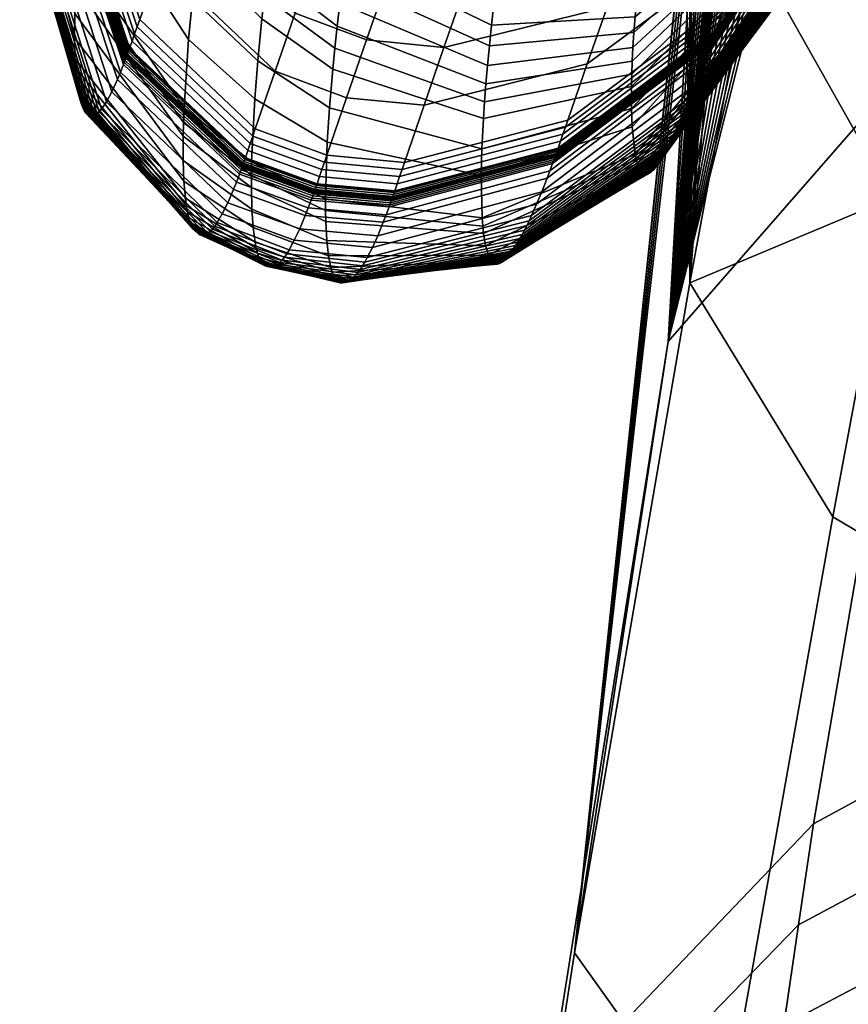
# Model space of a CAD drawing. Header units: millimetres. Extents: x -238 to 238, y -259 to 264.
# Tile 173 of 256: x -228 to -215, y 31 to 46. Entities that reach past the tile are written whole.
import ezdxf

# ---------------------------------------------------------------- set-up
doc = ezdxf.new("R2010")
doc.units = ezdxf.units.MM
doc.header["$MEASUREMENT"] = 0
doc.layers.add('OPERAK', color=7, linetype='Continuous', true_color=0x000000)
doc.layers.add('PODNOZ', color=7, linetype='Continuous', true_color=0x000000)

msp = doc.modelspace()

# ---------------------------------------------------------------- meshes
at = {"layer": 'OPERAK'}
mesh = msp.add_polyface(dxfattribs=at)
corners = [(-226.875, 49.116, 444.955), (-225.9, 46.19, 446.062), (-225.577, 47.098, 449.655), (-226.538, 50.017, 448.544), (-226.917, 49.004, 444.507), (-225.94, 46.077, 445.613), (-226.958, 48.892, 444.058), (-225.98, 45.965, 445.163), (-227, 48.78, 443.608), (-226.02, 45.851, 444.713), (-227.042, 48.667, 443.158), (-226.06, 45.738, 444.262), (-227.047, 48.653, 443.102), (-226.065, 45.723, 444.206), (-227.052, 48.639, 443.046), (-226.07, 45.709, 444.151), (-227.062, 48.612, 442.934), (-226.08, 45.681, 444.037), (-227.073, 48.582, 442.815), (-226.091, 45.651, 443.914), (-227.079, 48.567, 442.751), (-226.097, 45.634, 443.847), (-227.086, 48.55, 442.684), (-226.104, 45.616, 443.775), (-227.092, 48.533, 442.615), (-226.11, 45.598, 443.7), (-227.098, 48.517, 442.547), (-226.117, 45.581, 443.627), (-227.11, 48.486, 442.413), (-226.13, 45.547, 443.483), (-227.122, 48.456, 442.282), (-226.142, 45.515, 443.342), (-227.134, 48.427, 442.151), (-226.154, 45.483, 443.202), (-227.18, 48.315, 441.623), (-226.202, 45.361, 442.637), (-227.224, 48.212, 441.094), (-226.249, 45.248, 442.07), (-227.309, 48.037, 440.034), (-226.338, 45.053, 440.936), (-227.387, 47.902, 438.975), (-226.422, 44.897, 439.802), (-227.459, 47.806, 437.916), (-226.499, 44.781, 438.668), (-227.492, 47.774, 437.387), (-226.536, 44.738, 438.102), (-227.524, 47.751, 436.858), (-226.571, 44.704, 437.536), (-227.554, 47.739, 436.333), (-226.605, 44.682, 436.973), (-227.582, 47.737, 435.811), (-226.636, 44.67, 436.413), (-227.609, 47.746, 435.29), (-226.666, 44.668, 435.855), (-227.634, 47.764, 434.77), (-226.695, 44.675, 435.297), (-227.657, 47.792, 434.25), (-226.722, 44.691, 434.74), (-227.679, 47.831, 433.732), (-226.748, 44.719, 434.184), (-227.698, 47.88, 433.217), (-226.771, 44.758, 433.63), (-227.707, 47.909, 432.961), (-226.783, 44.78, 433.354), (-227.716, 47.94, 432.705), (-226.794, 44.806, 433.077), (-227.718, 47.948, 432.641), (-226.796, 44.812, 433.008), (-227.72, 47.956, 432.575), (-226.799, 44.818, 432.936), (-227.724, 47.972, 432.443), (-226.805, 44.831, 432.788), (-227.729, 47.99, 432.311), (-226.811, 44.843, 432.64), (-227.733, 48.008, 432.182), (-226.817, 44.857, 432.494), (-227.736, 48.027, 432.053), (-226.822, 44.873, 432.35), (-227.74, 48.046, 431.923), (-226.828, 44.888, 432.203), (-227.744, 48.066, 431.792), (-226.833, 44.905, 432.056), (-227.747, 48.087, 431.662), (-226.838, 44.922, 431.91), (-227.754, 48.131, 431.405), (-226.848, 44.958, 431.621), (-227.76, 48.178, 431.148), (-226.857, 44.998, 431.331), (-227.765, 48.228, 430.892), (-226.866, 45.041, 431.041), (-227.77, 48.281, 430.636), (-226.874, 45.088, 430.752), (-227.778, 48.395, 430.126), (-226.889, 45.19, 430.176), (-227.783, 48.521, 429.619), (-226.901, 45.306, 429.602), (-227.787, 48.66, 429.117), (-226.911, 45.435, 429.033), (-227.787, 48.811, 428.62), (-226.918, 45.578, 428.468), (-227.78, 49.148, 427.643), (-226.925, 45.904, 427.355), (-226.92, 46.284, 426.263), (-225.215, 43.974, 426.954), (-225.205, 43.648, 428.133), (-227.763, 49.534, 426.688), (-227.733, 49.97, 425.758), (-226.903, 46.72, 425.196), (-227.714, 50.208, 425.302), (-226.889, 46.96, 424.671), (-227.691, 50.458, 424.854), (-226.872, 47.214, 424.153), (-227.395, 51.319, 437.362), (-227.423, 51.302, 436.898), (-227.49, 52.074, 433.191)]
mesh.append_faces([[corners[k] for k in face] for face in [(0, 1, 2, 3), (4, 5, 1, 0), (6, 7, 5, 4), (8, 9, 7, 6), (10, 11, 9, 8), (12, 13, 11, 10), (14, 15, 13, 12), (16, 17, 15, 14), (18, 19, 17, 16), (20, 21, 19, 18), (22, 23, 21, 20), (24, 25, 23, 22), (26, 27, 25, 24), (28, 29, 27, 26), (30, 31, 29, 28), (32, 33, 31, 30), (34, 35, 33, 32), (36, 37, 35, 34), (38, 39, 37, 36), (40, 41, 39, 38), (42, 43, 41, 40), (44, 45, 43, 42), (46, 47, 45, 44), (48, 49, 47, 46), (50, 51, 49, 48), (52, 53, 51, 50), (54, 55, 53, 52), (56, 57, 55, 54), (58, 59, 57, 56), (60, 61, 59, 58), (62, 63, 61, 60), (64, 65, 63, 62), (66, 67, 65, 64), (68, 69, 67, 66), (70, 71, 69, 68), (72, 73, 71, 70), (74, 75, 73, 72), (76, 77, 75, 74), (78, 79, 77, 76), (80, 81, 79, 78), (82, 83, 81, 80), (84, 85, 83, 82), (86, 87, 85, 84), (88, 89, 87, 86), (90, 91, 89, 88), (92, 93, 91, 90), (94, 95, 93, 92), (96, 97, 95, 94), (98, 99, 97, 96), (100, 101, 99, 98), (102, 103, 104, 101), (105, 102, 101, 100), (106, 107, 102, 105), (108, 109, 107, 106), (110, 111, 109, 108), (112, 44, 42, 42), (112, 42, 40, 40), (113, 50, 48, 48), (114, 62, 60, 60), (114, 64, 62, 62), (113, 48, 46, 46), (114, 68, 66, 66), (114, 70, 68, 68), (114, 66, 64, 64)]])
mesh = msp.add_polyface(dxfattribs=at)
corners = [(-218.553, 46.386, 456.858), (-216.063, 48.199, 457.66), (-214.769, 51.747, 471.798), (-217.276, 50.007, 471.082), (-217.01, 45.575, 446.922), (-214.929, 48.629, 447.432), (-214.889, 48.735, 447.882), (-216.969, 45.685, 447.403), (-217.091, 45.363, 445.959), (-215.009, 48.421, 446.53), (-217.171, 45.161, 444.997), (-215.089, 48.216, 445.63), (-217.249, 44.969, 444.036), (-215.168, 48.015, 444.73), (-217.287, 44.877, 443.556), (-215.207, 47.916, 444.28), (-217.325, 44.787, 443.076), (-215.246, 47.817, 443.831), (-217.363, 44.701, 442.594), (-215.285, 47.72, 443.38), (-217.4, 44.617, 442.113), (-215.324, 47.623, 442.927), (-217.437, 44.536, 441.632), (-215.362, 47.527, 442.476), (-217.473, 44.457, 441.154), (-215.4, 47.433, 442.028), (-217.509, 44.38, 440.677), (-215.439, 47.339, 441.579), (-217.545, 44.306, 440.196), (-215.477, 47.245, 441.128), (-217.581, 44.234, 439.715), (-215.515, 47.152, 440.675), (-217.598, 44.199, 439.474), (-215.534, 47.106, 440.449), (-217.616, 44.164, 439.232), (-215.553, 47.06, 440.222), (-217.62, 44.155, 439.17), (-215.557, 47.048, 440.165), (-217.625, 44.144, 439.104), (-215.563, 47.036, 440.105), (-217.636, 44.123, 438.963), (-215.573, 47.01, 439.978), (-217.647, 44.1, 438.815), (-215.584, 46.984, 439.847), (-217.658, 44.079, 438.668), (-215.595, 46.958, 439.716), (-217.669, 44.059, 438.523), (-215.606, 46.934, 439.585), (-217.679, 44.039, 438.377), (-215.616, 46.91, 439.454), (-218.114, 46.23, 423.042), (-216.163, 47.918, 425.545), (-216.17, 47.743, 426.015), (-218.131, 45.984, 423.548), (-218.093, 46.488, 422.544), (-216.154, 48.103, 425.081), (-218.069, 46.758, 422.055), (-216.142, 48.299, 424.623), (-218.056, 46.898, 421.813), (-216.135, 48.402, 424.396), (-218.042, 47.042, 421.573), (-216.127, 48.507, 424.17), (-217.975, 47.651, 420.635), (-216.089, 48.958, 423.283), (-217.893, 48.319, 419.73), (-216.039, 49.456, 422.422), (-217.845, 48.673, 419.293), (-216.009, 49.724, 422.002), (-217.794, 49.04, 418.865), (-215.975, 50.004, 421.589), (-217.738, 49.42, 418.448), (-215.938, 50.296, 421.185)]
mesh.append_faces([[corners[k] for k in face] for face in [(0, 1, 2, 3), (4, 5, 6, 7), (8, 9, 5, 4), (10, 11, 9, 8), (12, 13, 11, 10), (14, 15, 13, 12), (16, 17, 15, 14), (18, 19, 17, 16), (20, 21, 19, 18), (22, 23, 21, 20), (24, 25, 23, 22), (26, 27, 25, 24), (28, 29, 27, 26), (30, 31, 29, 28), (32, 33, 31, 30), (34, 35, 33, 32), (36, 37, 35, 34), (38, 39, 37, 36), (40, 41, 39, 38), (42, 43, 41, 40), (44, 45, 43, 42), (46, 47, 45, 44), (48, 49, 47, 46), (50, 51, 52, 53), (54, 55, 51, 50), (56, 57, 55, 54), (58, 59, 57, 56), (60, 61, 59, 58), (62, 63, 61, 60), (64, 65, 63, 62), (66, 67, 65, 64), (68, 69, 67, 66), (70, 71, 69, 68)]])
mesh = msp.add_polyface(dxfattribs=at)
corners = [(-216.691, 46.456, 450.589), (-214.607, 49.478, 450.983), (-214.285, 50.326, 454.495), (-216.379, 47.325, 454.124), (-216.73, 46.348, 450.147), (-214.647, 49.372, 450.543), (-216.768, 46.24, 449.704), (-214.687, 49.266, 450.103), (-216.807, 46.132, 449.262), (-214.727, 49.161, 449.664), (-216.846, 46.023, 448.821), (-214.767, 49.055, 449.226), (-216.851, 46.01, 448.766), (-214.772, 49.042, 449.171), (-216.855, 45.996, 448.711), (-214.777, 49.029, 449.117), (-216.865, 45.969, 448.6), (-214.787, 49.002, 449.007), (-216.875, 45.942, 448.486), (-214.797, 48.976, 448.896), (-216.88, 45.927, 448.427), (-214.802, 48.963, 448.841), (-216.885, 45.913, 448.368), (-214.807, 48.949, 448.785), (-216.891, 45.898, 448.307), (-214.812, 48.936, 448.729), (-216.896, 45.883, 448.246), (-214.818, 48.922, 448.672), (-216.907, 45.854, 448.123), (-214.828, 48.895, 448.558), (-216.917, 45.825, 448.001), (-214.838, 48.868, 448.443), (-216.928, 45.797, 447.881), (-214.848, 48.841, 448.33), (-216.969, 45.685, 447.403), (-214.889, 48.735, 447.882), (-214.41, 50.57, 438.998), (-214.391, 50.612, 439.22), (-215.658, 46.819, 438.933), (-215.678, 46.777, 438.672), (-214.428, 50.53, 438.775), (-215.698, 46.737, 438.411), (-215.717, 46.7, 438.15), (-215.755, 46.632, 437.629), (-214.558, 50.06, 438.102), (-214.446, 50.493, 438.553), (-215.792, 46.574, 437.106), (-214.592, 49.997, 437.649), (-214.834, 49.789, 433.6), (-214.813, 49.781, 434.045), (-216.029, 46.444, 432.961), (-216.051, 46.47, 432.45), (-214.656, 49.896, 436.742), (-214.625, 49.943, 437.195), (-215.827, 46.524, 436.583), (-215.86, 46.485, 436.062), (-214.944, 49.087, 434.81), (-215.979, 46.42, 433.988), (-215.923, 46.433, 435.023), (-214.89, 49.123, 435.737), (-214.854, 49.806, 433.157), (-216.072, 46.506, 431.942), (-216.138, 46.749, 429.923), (-215.097, 49.272, 431.16), (-214.951, 50.236, 429.672), (-215.119, 49.404, 430.264), (-216.159, 46.933, 428.924), (-216.172, 47.159, 427.938)]
mesh.append_faces([[corners[k] for k in face] for face in [(0, 1, 2, 3), (4, 5, 1, 0), (6, 7, 5, 4), (8, 9, 7, 6), (10, 11, 9, 8), (12, 13, 11, 10), (14, 15, 13, 12), (16, 17, 15, 14), (18, 19, 17, 16), (20, 21, 19, 18), (22, 23, 21, 20), (24, 25, 23, 22), (26, 27, 25, 24), (28, 29, 27, 26), (30, 31, 29, 28), (32, 33, 31, 30), (34, 35, 33, 32), (36, 37, 38, 39), (40, 36, 39, 41), (42, 43, 44, 45), (41, 42, 45, 40), (43, 46, 47, 44), (48, 49, 50, 51), (52, 53, 54, 55), (49, 56, 57, 50), (55, 58, 59, 52), (53, 47, 46, 54), (60, 48, 51, 61), (61, 62, 63, 60), (64, 65, 66, 67), (56, 59, 58, 57), (65, 63, 62, 66)]])
mesh = msp.add_polyface(dxfattribs=at)
corners = [(-221.12, 45.748, 455.755), (-218.553, 46.386, 456.858), (-217.276, 50.007, 471.082), (-219.838, 49.425, 470.053), (-222.335, 45.87, 455.139), (-221.044, 49.567, 469.465), (-218.864, 45.495, 453.301), (-216.379, 47.325, 454.124), (-216.063, 48.199, 457.66), (-221.431, 44.843, 452.18), (-219.171, 44.609, 449.744), (-216.691, 46.456, 450.589), (-218.171, 44.792, 426.714), (-216.159, 46.933, 428.924), (-216.138, 46.749, 429.923), (-218.161, 44.501, 427.808), (-218.17, 45.137, 425.636), (-216.172, 47.159, 427.938), (-218.165, 45.328, 425.105), (-216.175, 47.289, 427.451), (-218.157, 45.534, 424.58), (-216.176, 47.429, 426.969), (-218.146, 45.752, 424.061), (-216.174, 47.58, 426.49), (-220.432, 45.469, 421.782), (-220.458, 45.176, 422.309), (-222.756, 46.448, 419.974), (-222.798, 46.085, 420.483), (-218.131, 45.984, 423.548), (-216.17, 47.743, 426.015), (-220.403, 45.777, 421.264), (-222.71, 46.825, 419.479), (-220.37, 46.099, 420.756), (-218.114, 46.23, 423.042), (-222.66, 47.216, 418.997), (-220.332, 46.436, 420.259), (-218.093, 46.488, 422.544), (-222.605, 47.622, 418.528), (-220.291, 46.785, 419.773), (-218.069, 46.758, 422.055), (-222.545, 48.042, 418.073), (-220.269, 46.965, 419.534), (-218.056, 46.898, 421.813), (-222.513, 48.257, 417.851), (-220.246, 47.148, 419.298), (-218.042, 47.042, 421.573), (-222.481, 48.475, 417.632), (-220.141, 47.922, 418.381), (-217.975, 47.651, 420.635), (-222.335, 49.393, 416.79), (-220.016, 48.761, 417.509), (-217.893, 48.319, 419.73), (-222.166, 50.378, 416.006), (-219.946, 49.202, 417.092), (-217.845, 48.673, 419.293), (-219.872, 49.654, 416.689), (-217.794, 49.04, 418.865), (-219.793, 50.118, 416.301), (-217.738, 49.42, 418.448)]
mesh.append_faces([[corners[k] for k in face] for face in [(0, 1, 2, 3), (4, 0, 3, 5), (6, 7, 8, 1), (9, 6, 1, 0), (10, 11, 7, 6), (12, 13, 14, 15), (16, 17, 13, 12), (18, 19, 17, 16), (20, 21, 19, 18), (22, 23, 21, 20), (24, 22, 20, 25), (26, 24, 25, 27), (28, 29, 23, 22), (30, 28, 22, 24), (31, 30, 24, 26), (32, 33, 28, 30), (34, 32, 30, 31), (35, 36, 33, 32), (37, 35, 32, 34), (38, 39, 36, 35), (40, 38, 35, 37), (41, 42, 39, 38), (43, 41, 38, 40), (44, 45, 42, 41), (46, 44, 41, 43), (47, 48, 45, 44), (49, 47, 44, 46), (50, 51, 48, 47), (52, 50, 47, 49), (53, 54, 51, 50), (55, 56, 54, 53), (57, 58, 56, 55)]])
mesh = msp.add_polyface(dxfattribs=at)
corners = [(-223.455, 46.288, 454.503), (-222.335, 45.87, 455.139), (-221.044, 49.567, 469.465), (-222.148, 49.999, 468.852), (-222.649, 44.961, 451.556), (-221.431, 44.843, 452.18), (-221.12, 45.748, 455.755), (-223.772, 45.375, 450.915), (-225.577, 47.098, 449.655), (-225.25, 48.012, 453.249), (-225.9, 46.19, 446.062), (-224.085, 44.469, 447.327), (-225.94, 46.077, 445.613), (-224.124, 44.356, 446.878), (-225.98, 45.965, 445.163), (-224.163, 44.243, 446.43), (-226.02, 45.851, 444.713), (-224.202, 44.13, 445.98), (-226.903, 46.72, 425.196), (-225.215, 44.357, 425.796), (-225.215, 43.974, 426.954), (-226.92, 46.284, 426.263), (-226.889, 46.96, 424.671), (-225.21, 44.571, 425.226), (-226.872, 47.214, 424.153), (-225.201, 44.8, 424.661), (-226.766, 48.385, 422.154), (-225.131, 45.875, 422.464), (-225.072, 46.512, 421.411), (-224.044, 45.538, 421.91), (-224.092, 44.944, 423), (-226.689, 49.065, 421.208), (-223.979, 46.199, 420.854), (-222.867, 45.41, 421.533), (-222.919, 44.802, 422.618), (-224.995, 47.216, 420.396), (-226.592, 49.81, 420.303), (-223.94, 46.556, 420.341), (-222.835, 45.739, 421.003), (-224.949, 47.595, 419.904), (-226.536, 50.208, 419.868), (-223.895, 46.931, 419.837), (-222.798, 46.085, 420.483), (-224.897, 47.991, 419.422), (-223.846, 47.321, 419.347), (-222.756, 46.448, 419.974), (-224.841, 48.403, 418.955), (-223.792, 47.726, 418.871), (-222.71, 46.825, 419.479), (-224.78, 48.829, 418.504), (-223.734, 48.145, 418.41), (-222.66, 47.216, 418.997), (-224.715, 49.27, 418.069), (-223.67, 48.579, 417.964), (-222.605, 47.622, 418.528), (-224.643, 49.725, 417.649), (-223.602, 49.027, 417.531), (-222.545, 48.042, 418.073), (-223.566, 49.256, 417.321), (-222.513, 48.257, 417.851), (-223.529, 49.487, 417.115), (-222.481, 48.475, 417.632)]
mesh.append_faces([[corners[k] for k in face] for face in [(0, 1, 2, 3), (4, 5, 6, 1), (7, 4, 1, 0), (8, 7, 0, 9), (10, 11, 7, 8), (12, 13, 11, 10), (14, 15, 13, 12), (16, 17, 15, 14), (18, 19, 20, 21), (22, 23, 19, 18), (24, 25, 23, 22), (26, 27, 25, 24), (28, 29, 30, 27), (31, 28, 27, 26), (32, 33, 34, 29), (35, 32, 29, 28), (36, 35, 28, 31), (37, 38, 33, 32), (39, 37, 32, 35), (40, 39, 35, 36), (41, 42, 38, 37), (43, 41, 37, 39), (44, 45, 42, 41), (46, 44, 41, 43), (47, 48, 45, 44), (49, 47, 44, 46), (50, 51, 48, 47), (52, 50, 47, 49), (53, 54, 51, 50), (55, 53, 50, 52), (56, 57, 54, 53), (58, 59, 57, 56), (60, 61, 59, 58)]])
mesh = msp.add_polyface(dxfattribs=at)
corners = [(-219.209, 44.499, 449.299), (-216.73, 46.348, 450.147), (-216.691, 46.456, 450.589), (-219.171, 44.609, 449.744), (-219.247, 44.389, 448.854), (-216.768, 46.24, 449.704), (-219.286, 44.278, 448.409), (-216.807, 46.132, 449.262), (-219.324, 44.167, 447.964), (-216.846, 46.023, 448.821), (-219.328, 44.154, 447.909), (-216.851, 46.01, 448.766), (-219.333, 44.14, 447.853), (-216.855, 45.996, 448.711), (-219.343, 44.113, 447.741), (-216.865, 45.969, 448.6), (-219.353, 44.084, 447.623), (-216.875, 45.942, 448.486), (-219.358, 44.068, 447.561), (-216.88, 45.927, 448.427), (-219.364, 44.052, 447.496), (-216.885, 45.913, 448.368), (-219.37, 44.036, 447.429), (-216.891, 45.898, 448.307), (-219.375, 44.02, 447.363), (-216.896, 45.883, 448.246), (-219.387, 43.988, 447.231), (-216.907, 45.854, 448.123), (-219.398, 43.958, 447.101), (-216.917, 45.825, 448.001), (-219.409, 43.928, 446.972), (-216.928, 45.797, 447.881), (-219.452, 43.809, 446.456), (-216.969, 45.685, 447.403), (-219.495, 43.695, 445.939), (-217.01, 45.575, 446.922), (-217.69, 44.02, 438.23), (-215.627, 46.886, 439.324), (-215.616, 46.91, 439.454), (-217.679, 44.039, 438.377), (-217.7, 44.002, 438.085), (-215.637, 46.863, 439.194), (-217.721, 43.967, 437.794), (-215.658, 46.819, 438.933), (-217.741, 43.935, 437.502), (-215.678, 46.777, 438.672), (-217.761, 43.906, 437.21), (-215.698, 46.737, 438.411), (-217.78, 43.879, 436.919), (-215.717, 46.7, 438.15), (-217.817, 43.834, 436.337), (-215.755, 46.632, 437.629), (-217.853, 43.799, 435.754), (-215.792, 46.574, 437.106), (-217.887, 43.776, 435.171), (-215.827, 46.524, 436.583), (-217.92, 43.764, 434.591), (-215.86, 46.485, 436.062), (-217.98, 43.773, 433.436), (-215.923, 46.433, 435.023), (-218.032, 43.826, 432.29), (-215.979, 46.42, 433.988), (-218.077, 43.924, 431.154), (-216.029, 46.444, 432.961), (-218.096, 43.991, 430.59), (-216.051, 46.47, 432.45), (-218.114, 44.068, 430.03), (-216.072, 46.506, 431.942), (-218.161, 44.501, 427.808), (-216.138, 46.749, 429.923)]
mesh.append_faces([[corners[k] for k in face] for face in [(0, 1, 2, 3), (4, 5, 1, 0), (6, 7, 5, 4), (8, 9, 7, 6), (10, 11, 9, 8), (12, 13, 11, 10), (14, 15, 13, 12), (16, 17, 15, 14), (18, 19, 17, 16), (20, 21, 19, 18), (22, 23, 21, 20), (24, 25, 23, 22), (26, 27, 25, 24), (28, 29, 27, 26), (30, 31, 29, 28), (32, 33, 31, 30), (34, 35, 33, 32), (36, 37, 38, 39), (40, 41, 37, 36), (42, 43, 41, 40), (44, 45, 43, 42), (46, 47, 45, 44), (48, 49, 47, 46), (50, 51, 49, 48), (52, 53, 51, 50), (54, 55, 53, 52), (56, 57, 55, 54), (58, 59, 57, 56), (60, 61, 59, 58), (62, 63, 61, 60), (64, 65, 63, 62), (66, 67, 65, 64), (68, 69, 67, 66)]])
mesh = msp.add_polyface(dxfattribs=at)
corners = [(-221.739, 43.944, 448.605), (-219.171, 44.609, 449.744), (-218.864, 45.495, 453.301), (-221.431, 44.843, 452.18), (-221.777, 43.832, 448.158), (-219.209, 44.499, 449.299), (-221.815, 43.721, 447.71), (-219.247, 44.389, 448.854), (-221.854, 43.609, 447.263), (-219.286, 44.278, 448.409), (-221.892, 43.496, 446.815), (-219.324, 44.167, 447.964), (-221.897, 43.482, 446.759), (-219.328, 44.154, 447.909), (-221.901, 43.468, 446.704), (-219.333, 44.14, 447.853), (-221.911, 43.44, 446.591), (-219.343, 44.113, 447.741), (-221.921, 43.41, 446.47), (-219.353, 44.084, 447.623), (-221.927, 43.394, 446.404), (-219.358, 44.068, 447.561), (-221.933, 43.377, 446.334), (-219.364, 44.052, 447.496), (-221.939, 43.359, 446.262), (-219.37, 44.036, 447.429), (-221.945, 43.341, 446.191), (-219.375, 44.02, 447.363), (-221.957, 43.308, 446.051), (-219.387, 43.988, 447.231), (-221.969, 43.277, 445.913), (-219.398, 43.958, 447.101), (-221.981, 43.245, 445.776), (-219.409, 43.928, 446.972), (-222.027, 43.122, 445.227), (-219.452, 43.809, 446.456), (-222.072, 43.004, 444.676), (-219.495, 43.695, 445.939), (-222.159, 42.791, 443.573), (-219.579, 43.481, 444.902), (-222.243, 42.605, 442.47), (-219.661, 43.285, 443.866), (-222.323, 42.447, 441.368), (-219.739, 43.108, 442.831), (-222.361, 42.378, 440.818), (-219.778, 43.027, 442.314), (-222.399, 42.316, 440.267), (-219.816, 42.95, 441.796), (-222.435, 42.261, 439.718), (-219.853, 42.878, 441.279), (-222.47, 42.214, 439.171), (-219.889, 42.812, 440.763), (-222.504, 42.174, 438.625), (-219.924, 42.75, 440.248), (-222.538, 42.14, 438.08), (-219.959, 42.692, 439.734), (-222.57, 42.112, 437.535), (-219.993, 42.639, 439.221), (-222.601, 42.092, 436.991), (-220.027, 42.59, 438.707), (-222.632, 42.08, 436.445), (-220.06, 42.547, 438.191), (-222.646, 42.076, 436.173), (-220.076, 42.526, 437.933), (-222.661, 42.073, 435.9), (-220.092, 42.507, 437.675), (-222.665, 42.072, 435.83), (-220.096, 42.502, 437.608), (-222.669, 42.07, 435.756), (-220.101, 42.495, 437.537), (-222.678, 42.065, 435.6), (-220.111, 42.481, 437.386), (-222.687, 42.06, 435.439), (-220.122, 42.466, 437.228), (-222.696, 42.057, 435.279), (-220.132, 42.453, 437.072), (-222.705, 42.055, 435.122), (-220.141, 42.441, 436.917), (-222.713, 42.053, 434.963), (-220.151, 42.43, 436.761), (-222.722, 42.052, 434.803), (-220.161, 42.418, 436.605), (-222.731, 42.051, 434.645), (-220.171, 42.408, 436.45), (-222.747, 42.053, 434.329), (-220.19, 42.39, 436.141), (-222.763, 42.058, 434.013), (-220.209, 42.375, 435.831), (-222.779, 42.067, 433.697), (-220.227, 42.363, 435.52), (-222.794, 42.078, 433.381), (-220.245, 42.354, 435.211), (-222.822, 42.111, 432.751), (-220.279, 42.345, 434.592), (-222.849, 42.157, 432.122), (-220.311, 42.348, 433.974), (-222.873, 42.217, 431.495), (-220.341, 42.364, 433.356), (-222.895, 42.29, 430.872), (-220.369, 42.392, 432.742), (-222.932, 42.477, 429.637), (-220.42, 42.486, 431.522), (-220.462, 42.63, 430.315), (-218.032, 43.826, 432.29), (-217.98, 43.773, 433.436), (-222.96, 42.718, 428.419), (-220.495, 42.826, 429.122), (-218.077, 43.924, 431.154), (-222.976, 43.015, 427.219), (-220.508, 42.943, 428.531), (-218.096, 43.991, 430.59), (-220.518, 43.074, 427.944), (-218.114, 44.068, 430.03), (-220.532, 43.737, 425.629), (-218.161, 44.501, 427.808), (-220.521, 44.156, 424.498), (-218.171, 44.792, 426.714), (-220.497, 44.635, 423.389), (-218.17, 45.137, 425.636), (-222.867, 45.41, 421.533), (-222.919, 44.802, 422.618), (-220.479, 44.898, 422.846), (-218.165, 45.328, 425.105), (-222.835, 45.739, 421.003), (-220.458, 45.176, 422.309), (-218.157, 45.534, 424.58), (-222.798, 46.085, 420.483)]
mesh.append_faces([[corners[k] for k in face] for face in [(0, 1, 2, 3), (4, 5, 1, 0), (6, 7, 5, 4), (8, 9, 7, 6), (10, 11, 9, 8), (12, 13, 11, 10), (14, 15, 13, 12), (16, 17, 15, 14), (18, 19, 17, 16), (20, 21, 19, 18), (22, 23, 21, 20), (24, 25, 23, 22), (26, 27, 25, 24), (28, 29, 27, 26), (30, 31, 29, 28), (32, 33, 31, 30), (34, 35, 33, 32), (36, 37, 35, 34), (38, 39, 37, 36), (40, 41, 39, 38), (42, 43, 41, 40), (44, 45, 43, 42), (46, 47, 45, 44), (48, 49, 47, 46), (50, 51, 49, 48), (52, 53, 51, 50), (54, 55, 53, 52), (56, 57, 55, 54), (58, 59, 57, 56), (60, 61, 59, 58), (62, 63, 61, 60), (64, 65, 63, 62), (66, 67, 65, 64), (68, 69, 67, 66), (70, 71, 69, 68), (72, 73, 71, 70), (74, 75, 73, 72), (76, 77, 75, 74), (78, 79, 77, 76), (80, 81, 79, 78), (82, 83, 81, 80), (84, 85, 83, 82), (86, 87, 85, 84), (88, 89, 87, 86), (90, 91, 89, 88), (92, 93, 91, 90), (94, 95, 93, 92), (96, 97, 95, 94), (98, 99, 97, 96), (100, 101, 99, 98), (102, 103, 104, 101), (105, 102, 101, 100), (106, 107, 103, 102), (108, 106, 102, 105), (109, 110, 107, 106), (111, 112, 110, 109), (113, 114, 112, 111), (115, 116, 114, 113), (117, 118, 116, 115), (119, 117, 115, 120), (121, 122, 118, 117), (123, 121, 117, 119), (124, 125, 122, 121), (126, 124, 121, 123)]])
mesh = msp.add_polyface(dxfattribs=at)
corners = [(-222.959, 44.057, 447.974), (-221.739, 43.944, 448.605), (-221.431, 44.843, 452.18), (-222.649, 44.961, 451.556), (-224.085, 44.469, 447.327), (-223.772, 45.375, 450.915), (-224.124, 44.356, 446.878), (-222.998, 43.945, 447.526), (-224.163, 44.243, 446.43), (-223.036, 43.833, 447.077), (-226.06, 45.738, 444.262), (-224.24, 44.017, 445.531), (-224.202, 44.13, 445.98), (-226.02, 45.851, 444.713), (-226.065, 45.723, 444.206), (-224.245, 44.002, 445.475), (-226.07, 45.709, 444.151), (-224.25, 43.988, 445.419), (-226.08, 45.681, 444.037), (-224.26, 43.96, 445.305), (-226.091, 45.651, 443.914), (-224.27, 43.93, 445.182), (-226.097, 45.634, 443.847), (-224.276, 43.913, 445.114), (-226.104, 45.616, 443.775), (-224.283, 43.895, 445.042), (-226.11, 45.598, 443.7), (-224.289, 43.876, 444.967), (-226.117, 45.581, 443.627), (-224.296, 43.859, 444.893), (-226.13, 45.547, 443.483), (-224.308, 43.825, 444.748), (-226.142, 45.515, 443.342), (-224.321, 43.792, 444.606), (-226.154, 45.483, 443.202), (-224.333, 43.76, 444.464), (-226.202, 45.361, 442.637), (-224.38, 43.634, 443.896), (-226.249, 45.248, 442.07), (-224.427, 43.517, 443.325), (-226.338, 45.053, 440.936), (-224.517, 43.31, 442.182), (-226.422, 44.897, 439.802), (-224.602, 43.137, 441.04), (-226.874, 45.088, 430.752), (-225.11, 43.005, 431.78), (-225.098, 42.974, 432.089), (-226.866, 45.041, 431.041), (-226.889, 45.19, 430.176), (-225.132, 43.077, 431.164), (-226.901, 45.306, 429.602), (-225.151, 43.164, 430.55), (-226.911, 45.435, 429.033), (-225.168, 43.264, 429.939), (-226.918, 45.578, 428.468), (-225.183, 43.379, 429.332), (-226.925, 45.904, 427.355), (-225.205, 43.648, 428.133), (-225.21, 44.571, 425.226), (-224.145, 43.744, 425.842), (-224.145, 43.55, 426.426), (-225.215, 44.357, 425.796), (-225.201, 44.8, 424.661), (-224.141, 43.952, 425.262), (-224.092, 44.944, 423), (-222.954, 44.261, 423.734), (-222.982, 43.369, 426.039), (-225.131, 45.875, 422.464), (-222.919, 44.802, 422.618), (-220.521, 44.156, 424.498), (-220.532, 43.737, 425.629), (-224.044, 45.538, 421.91)]
mesh.append_faces([[corners[k] for k in face] for face in [(0, 1, 2, 3), (4, 0, 3, 5), (6, 7, 0, 4), (8, 9, 7, 6), (10, 11, 12, 13), (14, 15, 11, 10), (16, 17, 15, 14), (18, 19, 17, 16), (20, 21, 19, 18), (22, 23, 21, 20), (24, 25, 23, 22), (26, 27, 25, 24), (28, 29, 27, 26), (30, 31, 29, 28), (32, 33, 31, 30), (34, 35, 33, 32), (36, 37, 35, 34), (38, 39, 37, 36), (40, 41, 39, 38), (42, 43, 41, 40), (44, 45, 46, 47), (48, 49, 45, 44), (50, 51, 49, 48), (52, 53, 51, 50), (54, 55, 53, 52), (56, 57, 55, 54), (58, 59, 60, 61), (62, 63, 59, 58), (64, 65, 66, 63), (67, 64, 63, 62), (68, 69, 70, 65), (71, 68, 65, 64)]])
mesh = msp.add_polyface(dxfattribs=at)
corners = [(-219.579, 43.481, 444.902), (-217.091, 45.363, 445.959), (-217.01, 45.575, 446.922), (-219.495, 43.695, 445.939), (-219.661, 43.285, 443.866), (-217.171, 45.161, 444.997), (-219.739, 43.108, 442.831), (-217.249, 44.969, 444.036), (-219.778, 43.027, 442.314), (-217.287, 44.877, 443.556), (-219.816, 42.95, 441.796), (-217.325, 44.787, 443.076), (-219.853, 42.878, 441.279), (-217.363, 44.701, 442.594), (-219.889, 42.812, 440.763), (-217.4, 44.617, 442.113), (-219.924, 42.75, 440.248), (-217.437, 44.536, 441.632), (-219.959, 42.692, 439.734), (-217.473, 44.457, 441.154), (-219.993, 42.639, 439.221), (-217.509, 44.38, 440.677), (-220.027, 42.59, 438.707), (-217.545, 44.306, 440.196), (-220.06, 42.547, 438.191), (-217.581, 44.234, 439.715), (-220.076, 42.526, 437.933), (-217.598, 44.199, 439.474), (-220.092, 42.507, 437.675), (-217.616, 44.164, 439.232), (-220.096, 42.502, 437.608), (-217.62, 44.155, 439.17), (-220.101, 42.495, 437.537), (-217.625, 44.144, 439.104), (-220.111, 42.481, 437.386), (-217.636, 44.123, 438.963), (-220.122, 42.466, 437.228), (-217.647, 44.1, 438.815), (-220.132, 42.453, 437.072), (-217.658, 44.079, 438.668), (-220.141, 42.441, 436.917), (-217.669, 44.059, 438.523), (-220.151, 42.43, 436.761), (-217.679, 44.039, 438.377), (-220.161, 42.418, 436.605), (-217.69, 44.02, 438.23), (-220.171, 42.408, 436.45), (-217.7, 44.002, 438.085), (-220.19, 42.39, 436.141), (-217.721, 43.967, 437.794), (-220.209, 42.375, 435.831), (-217.741, 43.935, 437.502), (-220.227, 42.363, 435.52), (-217.761, 43.906, 437.21), (-220.245, 42.354, 435.211), (-217.78, 43.879, 436.919), (-220.279, 42.345, 434.592), (-217.817, 43.834, 436.337), (-220.311, 42.348, 433.974), (-217.853, 43.799, 435.754), (-220.341, 42.364, 433.356), (-217.887, 43.776, 435.171), (-220.369, 42.392, 432.742), (-217.92, 43.764, 434.591), (-220.42, 42.486, 431.522), (-217.98, 43.773, 433.436)]
mesh.append_faces([[corners[k] for k in face] for face in [(0, 1, 2, 3), (4, 5, 1, 0), (6, 7, 5, 4), (8, 9, 7, 6), (10, 11, 9, 8), (12, 13, 11, 10), (14, 15, 13, 12), (16, 17, 15, 14), (18, 19, 17, 16), (20, 21, 19, 18), (22, 23, 21, 20), (24, 25, 23, 22), (26, 27, 25, 24), (28, 29, 27, 26), (30, 31, 29, 28), (32, 33, 31, 30), (34, 35, 33, 32), (36, 37, 35, 34), (38, 39, 37, 36), (40, 41, 39, 38), (42, 43, 41, 40), (44, 45, 43, 42), (46, 47, 45, 44), (48, 49, 47, 46), (50, 51, 49, 48), (52, 53, 51, 50), (54, 55, 53, 52), (56, 57, 55, 54), (58, 59, 57, 56), (60, 61, 59, 58), (62, 63, 61, 60), (64, 65, 63, 62)]])
mesh = msp.add_polyface(dxfattribs=at)
corners = [(-224.296, 43.859, 444.893), (-223.167, 43.45, 445.548), (-223.161, 43.468, 445.621), (-224.289, 43.876, 444.967), (-224.308, 43.825, 444.748), (-223.18, 43.416, 445.405), (-224.321, 43.792, 444.606), (-223.192, 43.384, 445.264), (-224.333, 43.76, 444.464), (-223.203, 43.352, 445.124), (-224.38, 43.634, 443.896), (-223.251, 43.227, 444.563), (-224.427, 43.517, 443.325), (-223.297, 43.109, 444), (-224.517, 43.31, 442.182), (-223.385, 42.898, 442.872), (-224.602, 43.137, 441.04), (-223.47, 42.719, 441.745), (-224.682, 42.999, 439.899), (-223.55, 42.57, 440.619), (-226.499, 44.781, 438.668), (-226.422, 44.897, 439.802), (-224.72, 42.943, 439.329), (-223.588, 42.508, 440.056), (-226.536, 44.738, 438.102), (-224.757, 42.896, 438.759), (-223.626, 42.453, 439.494), (-226.571, 44.704, 437.536), (-224.792, 42.859, 438.191), (-223.662, 42.408, 438.933), (-226.605, 44.682, 436.973), (-224.826, 42.831, 437.626), (-223.696, 42.37, 438.374), (-226.636, 44.67, 436.413), (-224.858, 42.812, 437.063), (-223.73, 42.341, 437.818), (-226.666, 44.668, 435.855), (-224.89, 42.8, 436.5), (-223.762, 42.318, 437.262), (-226.695, 44.675, 435.297), (-224.92, 42.797, 435.937), (-223.793, 42.303, 436.706), (-226.722, 44.691, 434.74), (-224.949, 42.804, 435.376), (-223.823, 42.298, 436.15), (-226.748, 44.719, 434.184), (-224.976, 42.82, 434.815), (-223.852, 42.3, 435.595), (-226.771, 44.758, 433.63), (-224.989, 42.832, 434.534), (-223.866, 42.304, 435.317), (-226.783, 44.78, 433.354), (-225.002, 42.845, 434.254), (-223.88, 42.309, 435.039), (-226.794, 44.806, 433.077), (-225.005, 42.848, 434.183), (-223.883, 42.31, 434.969), (-226.796, 44.812, 433.008), (-225.009, 42.851, 434.108), (-223.887, 42.311, 434.894), (-226.799, 44.818, 432.936), (-225.016, 42.855, 433.953), (-223.896, 42.311, 434.737), (-226.805, 44.831, 432.788), (-225.024, 42.86, 433.795), (-223.904, 42.311, 434.577), (-226.811, 44.843, 432.64), (-225.031, 42.866, 433.639), (-223.912, 42.312, 434.419), (-226.817, 44.857, 432.494), (-225.038, 42.874, 433.485), (-223.92, 42.315, 434.262), (-226.822, 44.873, 432.35), (-225.045, 42.882, 433.329), (-223.928, 42.318, 434.103), (-226.828, 44.888, 432.203), (-225.053, 42.89, 433.172), (-223.936, 42.322, 433.944), (-226.833, 44.905, 432.056), (-225.059, 42.899, 433.017), (-223.944, 42.327, 433.787), (-226.838, 44.922, 431.91), (-225.073, 42.921, 432.708), (-223.959, 42.339, 433.473), (-226.848, 44.958, 431.621), (-225.086, 42.946, 432.398), (-223.973, 42.354, 433.159), (-226.857, 44.998, 431.331), (-225.098, 42.974, 432.089), (-223.987, 42.372, 432.844), (-226.866, 45.041, 431.041), (-225.11, 43.005, 431.78), (-224.001, 42.394, 432.53), (-225.132, 43.077, 431.164), (-224.026, 42.447, 431.904), (-225.151, 43.164, 430.55), (-224.049, 42.515, 431.279), (-225.168, 43.264, 429.939), (-224.07, 42.596, 430.657), (-225.183, 43.379, 429.332), (-224.088, 42.691, 430.039), (-225.205, 43.648, 428.133), (-224.118, 42.921, 428.816), (-225.215, 43.974, 426.954), (-224.137, 43.207, 427.611), (-225.215, 44.357, 425.796), (-224.145, 43.55, 426.426)]
mesh.append_faces([[corners[k] for k in face] for face in [(0, 1, 2, 3), (4, 5, 1, 0), (6, 7, 5, 4), (8, 9, 7, 6), (10, 11, 9, 8), (12, 13, 11, 10), (14, 15, 13, 12), (16, 17, 15, 14), (18, 19, 17, 16), (20, 18, 16, 21), (22, 23, 19, 18), (24, 22, 18, 20), (25, 26, 23, 22), (27, 25, 22, 24), (28, 29, 26, 25), (30, 28, 25, 27), (31, 32, 29, 28), (33, 31, 28, 30), (34, 35, 32, 31), (36, 34, 31, 33), (37, 38, 35, 34), (39, 37, 34, 36), (40, 41, 38, 37), (42, 40, 37, 39), (43, 44, 41, 40), (45, 43, 40, 42), (46, 47, 44, 43), (48, 46, 43, 45), (49, 50, 47, 46), (51, 49, 46, 48), (52, 53, 50, 49), (54, 52, 49, 51), (55, 56, 53, 52), (57, 55, 52, 54), (58, 59, 56, 55), (60, 58, 55, 57), (61, 62, 59, 58), (63, 61, 58, 60), (64, 65, 62, 61), (66, 64, 61, 63), (67, 68, 65, 64), (69, 67, 64, 66), (70, 71, 68, 67), (72, 70, 67, 69), (73, 74, 71, 70), (75, 73, 70, 72), (76, 77, 74, 73), (78, 76, 73, 75), (79, 80, 77, 76), (81, 79, 76, 78), (82, 83, 80, 79), (84, 82, 79, 81), (85, 86, 83, 82), (87, 85, 82, 84), (88, 89, 86, 85), (90, 88, 85, 87), (91, 92, 89, 88), (93, 94, 92, 91), (95, 96, 94, 93), (97, 98, 96, 95), (99, 100, 98, 97), (101, 102, 100, 99), (103, 104, 102, 101), (105, 106, 104, 103)]])
mesh = msp.add_polyface(dxfattribs=at)
corners = [(-224.202, 44.13, 445.98), (-223.074, 43.72, 446.629), (-223.036, 43.833, 447.077), (-224.163, 44.243, 446.43), (-224.24, 44.017, 445.531), (-223.113, 43.607, 446.18), (-224.245, 44.002, 445.475), (-223.118, 43.593, 446.124), (-224.25, 43.988, 445.419), (-223.122, 43.579, 446.069), (-224.26, 43.96, 445.305), (-223.132, 43.551, 445.955), (-224.27, 43.93, 445.182), (-223.143, 43.52, 445.833), (-224.276, 43.913, 445.114), (-223.148, 43.504, 445.766), (-224.283, 43.895, 445.042), (-223.155, 43.486, 445.694), (-224.289, 43.876, 444.967), (-223.161, 43.468, 445.621), (-223.88, 42.309, 435.039), (-222.661, 42.073, 435.9), (-222.646, 42.076, 436.173), (-223.866, 42.304, 435.317), (-223.883, 42.31, 434.969), (-222.665, 42.072, 435.83), (-223.887, 42.311, 434.894), (-222.669, 42.07, 435.756), (-223.896, 42.311, 434.737), (-222.678, 42.065, 435.6), (-223.904, 42.311, 434.577), (-222.687, 42.06, 435.439), (-223.912, 42.312, 434.419), (-222.696, 42.057, 435.279), (-223.92, 42.315, 434.262), (-222.705, 42.055, 435.122), (-223.928, 42.318, 434.103), (-222.713, 42.053, 434.963), (-223.936, 42.322, 433.944), (-222.722, 42.052, 434.803), (-223.944, 42.327, 433.787), (-222.731, 42.051, 434.645), (-223.959, 42.339, 433.473), (-222.747, 42.053, 434.329), (-223.973, 42.354, 433.159), (-222.763, 42.058, 434.013), (-223.987, 42.372, 432.844), (-222.779, 42.067, 433.697), (-224.001, 42.394, 432.53), (-222.794, 42.078, 433.381), (-224.026, 42.447, 431.904), (-222.822, 42.111, 432.751), (-224.049, 42.515, 431.279), (-222.849, 42.157, 432.122), (-224.07, 42.596, 430.657), (-222.873, 42.217, 431.495), (-224.088, 42.691, 430.039), (-222.895, 42.29, 430.872), (-224.118, 42.921, 428.816), (-222.932, 42.477, 429.637), (-224.137, 43.207, 427.611), (-222.96, 42.718, 428.419), (-224.145, 43.55, 426.426), (-222.976, 43.015, 427.219), (-224.145, 43.744, 425.842), (-222.981, 43.185, 426.626), (-224.141, 43.952, 425.262), (-222.982, 43.369, 426.039)]
mesh.append_faces([[corners[k] for k in face] for face in [(0, 1, 2, 3), (4, 5, 1, 0), (6, 7, 5, 4), (8, 9, 7, 6), (10, 11, 9, 8), (12, 13, 11, 10), (14, 15, 13, 12), (16, 17, 15, 14), (18, 19, 17, 16), (20, 21, 22, 23), (24, 25, 21, 20), (26, 27, 25, 24), (28, 29, 27, 26), (30, 31, 29, 28), (32, 33, 31, 30), (34, 35, 33, 32), (36, 37, 35, 34), (38, 39, 37, 36), (40, 41, 39, 38), (42, 43, 41, 40), (44, 45, 43, 42), (46, 47, 45, 44), (48, 49, 47, 46), (50, 51, 49, 48), (52, 53, 51, 50), (54, 55, 53, 52), (56, 57, 55, 54), (58, 59, 57, 56), (60, 61, 59, 58), (62, 63, 61, 60), (64, 65, 63, 62), (66, 67, 65, 64)]])
mesh = msp.add_polyface(dxfattribs=at)
corners = [(-222.998, 43.945, 447.526), (-221.777, 43.832, 448.158), (-221.739, 43.944, 448.605), (-222.959, 44.057, 447.974), (-223.036, 43.833, 447.077), (-221.815, 43.721, 447.71), (-223.074, 43.72, 446.629), (-221.854, 43.609, 447.263), (-223.113, 43.607, 446.18), (-221.892, 43.496, 446.815), (-223.118, 43.593, 446.124), (-221.897, 43.482, 446.759), (-223.122, 43.579, 446.069), (-221.901, 43.468, 446.704), (-223.132, 43.551, 445.955), (-221.911, 43.44, 446.591), (-223.143, 43.52, 445.833), (-221.921, 43.41, 446.47), (-223.148, 43.504, 445.766), (-221.927, 43.394, 446.404), (-223.155, 43.486, 445.694), (-221.933, 43.377, 446.334), (-223.161, 43.468, 445.621), (-221.939, 43.359, 446.262), (-223.167, 43.45, 445.548), (-221.945, 43.341, 446.191), (-223.18, 43.416, 445.405), (-221.957, 43.308, 446.051), (-223.192, 43.384, 445.264), (-221.969, 43.277, 445.913), (-223.203, 43.352, 445.124), (-221.981, 43.245, 445.776), (-223.251, 43.227, 444.563), (-222.027, 43.122, 445.227), (-223.297, 43.109, 444), (-222.072, 43.004, 444.676), (-223.385, 42.898, 442.872), (-222.159, 42.791, 443.573), (-223.47, 42.719, 441.745), (-222.243, 42.605, 442.47), (-223.55, 42.57, 440.619), (-222.323, 42.447, 441.368), (-223.588, 42.508, 440.056), (-222.361, 42.378, 440.818), (-223.626, 42.453, 439.494), (-222.399, 42.316, 440.267), (-223.662, 42.408, 438.933), (-222.435, 42.261, 439.718), (-223.696, 42.37, 438.374), (-222.47, 42.214, 439.171), (-223.73, 42.341, 437.818), (-222.504, 42.174, 438.625), (-223.762, 42.318, 437.262), (-222.538, 42.14, 438.08), (-223.793, 42.303, 436.706), (-222.57, 42.112, 437.535), (-223.823, 42.298, 436.15), (-222.601, 42.092, 436.991), (-223.852, 42.3, 435.595), (-222.632, 42.08, 436.445), (-223.866, 42.304, 435.317), (-222.646, 42.076, 436.173), (-222.981, 43.185, 426.626), (-220.508, 42.943, 428.531), (-220.495, 42.826, 429.122), (-222.976, 43.015, 427.219), (-222.982, 43.369, 426.039), (-220.518, 43.074, 427.944), (-222.954, 44.261, 423.734), (-220.532, 43.737, 425.629)]
mesh.append_faces([[corners[k] for k in face] for face in [(0, 1, 2, 3), (4, 5, 1, 0), (6, 7, 5, 4), (8, 9, 7, 6), (10, 11, 9, 8), (12, 13, 11, 10), (14, 15, 13, 12), (16, 17, 15, 14), (18, 19, 17, 16), (20, 21, 19, 18), (22, 23, 21, 20), (24, 25, 23, 22), (26, 27, 25, 24), (28, 29, 27, 26), (30, 31, 29, 28), (32, 33, 31, 30), (34, 35, 33, 32), (36, 37, 35, 34), (38, 39, 37, 36), (40, 41, 39, 38), (42, 43, 41, 40), (44, 45, 43, 42), (46, 47, 45, 44), (48, 49, 47, 46), (50, 51, 49, 48), (52, 53, 51, 50), (54, 55, 53, 52), (56, 57, 55, 54), (58, 59, 57, 56), (60, 61, 59, 58), (62, 63, 64, 65), (66, 67, 63, 62), (68, 69, 67, 66)]])
at = {"layer": 'PODNOZ'}
mesh = msp.add_polyface(dxfattribs=at)
corners = [(-209.034, 46.703, 426.33), (-210.074, 41.816, 426.467), (-203.872, 65.989, 425.791), (-211.074, 36.92, 426.604), (-197.095, 84.734, 425.267), (-210.438, 58.834, 460.772), (-202.502, 63.818, 468.295), (-205.716, 50.668, 468.239), (-213.133, 46.235, 460.654), (-206.284, 66.767, 426.674), (-208.13, 68.413, 428.58), (-213.084, 48.42, 428.864), (-211.275, 47.198, 427.092), (-205.147, 66.261, 426.095), (-210.206, 46.853, 426.575), (-214.758, 51.993, 454.554), (-214.221, 53.455, 455.241), (-217.594, 41.128, 451.781), (-215.998, 49.517, 451.964), (-215.824, 49.815, 452.42), (-215.637, 50.15, 452.872), (-216.161, 49.25, 451.502), (-216.454, 48.796, 450.56), (-216.313, 49.011, 451.033), (-215.437, 50.527, 453.316), (-215.224, 50.952, 453.747), (-214.998, 51.436, 454.16), (-213.704, 55.412, 455.537), (-208.891, 65.084, 460.918), (-212.482, 60.916, 455.582), (-210.442, 68.059, 456.455), (-207.205, 71.39, 461.053), (-213.663, 55.613, 455.532), (-210.339, 68.377, 456.509), (-212.353, 61.429, 455.616), (-207.675, 75.737, 458.045), (-204.655, 82.651, 459.836), (-217.254, 42.051, 434.805), (-216.92, 49.189, 440.022), (-217.151, 48.573, 441.413), (-216.278, 47.31, 434.819), (-216.609, 49.984, 438.766), (-216.613, 49.974, 438.779), (-216.826, 49.429, 439.595), (-216.23, 50.98, 437.64), (-216.362, 50.626, 437.998), (-215.949, 51.766, 436.982), (-216.092, 51.359, 437.301), (-215.246, 52.608, 434.827), (-215.485, 53.187, 436.165), (-215.645, 52.676, 436.41), (-215.799, 52.204, 436.683), (-215.319, 53.746, 435.953), (-215.399, 53.473, 436.049), (-215.147, 54.367, 435.779), (-215.234, 54.048, 435.861), (-214.066, 43.389, 428.932), (-214.497, 57.219, 435.629), (-213.397, 60.99, 434.813), (-214.73, 56.123, 435.606), (-214.776, 55.908, 435.603), (-209.034, 46.703, 426.33), (-203.872, 65.989, 425.791), (-212.603, 64.905, 435.383), (-210.317, 72.362, 434.562), (-209.959, 73.411, 434.412), (-207.634, 79.646, 433.396), (-204.547, 86.792, 432.067)]
mesh.append_faces([[corners[k] for k in face] for face in [(0, 1, 2, 2), (3, 4, 1, 1), (5, 6, 7, 8), (9, 10, 11, 12), (13, 9, 12, 14), (15, 16, 8, 8), (8, 16, 5, 5), (17, 18, 19, 19), (17, 19, 20, 20), (18, 17, 21, 21), (17, 22, 23, 23), (24, 17, 20, 20), (17, 24, 25, 25), (8, 17, 26, 26), (26, 17, 25, 25), (26, 15, 8, 8), (5, 16, 27, 27), (28, 5, 29, 29), (30, 31, 28, 28), (32, 5, 27, 27), (33, 31, 30, 30), (32, 29, 5, 5), (28, 29, 34, 34), (28, 34, 30, 30), (31, 33, 35, 35), (35, 36, 31, 31), (37, 38, 39, 39), (40, 41, 42, 42), (37, 42, 43, 43), (40, 44, 45, 45), (40, 46, 47, 47), (40, 47, 44, 44), (40, 45, 41, 41), (48, 49, 50, 50), (48, 50, 51, 51), (48, 52, 53, 53), (48, 54, 55, 55), (48, 55, 52, 52), (48, 53, 49, 49), (40, 51, 46, 46), (56, 11, 48, 40), (57, 48, 58, 58), (48, 59, 60, 60), (57, 59, 48, 48), (61, 62, 13, 14), (58, 48, 11, 11), (51, 40, 48, 48), (54, 48, 60, 60), (38, 37, 43, 43), (63, 58, 10, 10), (57, 58, 63, 63), (64, 63, 10, 10), (64, 10, 65, 65), (66, 65, 10, 10), (10, 67, 66, 66), (10, 58, 11, 11)]])
mesh = msp.add_polyface(dxfattribs=at)
corners = [(-216.228, 27.301, 460.817), (-209.322, 30.796, 468.465), (-210.324, 24.283, 468.531), (-217.104, 21.13, 460.86), (-215.776, 30.384, 460.8), (-208.805, 34.049, 468.437), (-219.911, 26.191, 451.922), (-220.318, 23.29, 451.937), (-215.546, 31.958, 460.779), (-208.541, 35.704, 468.411), (-219.705, 27.672, 451.901), (-220.9, 19.663, 435.059), (-221.091, 18.354, 435.084), (-215.31, 33.548, 460.752), (-208.268, 37.374, 468.38), (-219.493, 29.169, 451.876), (-220.706, 20.981, 435.031), (-213.133, 46.235, 460.654), (-205.716, 50.668, 468.239), (-217.594, 41.128, 451.781), (-219.067, 31.519, 434.865), (-216.79, 28.334, 429.168), (-218.448, 18.286, 429.389), (-215.054, 27.435, 427.524), (-216.758, 17.533, 427.773), (-214.056, 27.194, 427.067), (-215.792, 17.335, 427.329), (-215.007, 38.374, 428.997), (-217.254, 42.051, 434.805), (-213.23, 37.322, 427.299), (-212.197, 37.033, 426.817), (-214.066, 43.389, 428.932), (-212.272, 42.258, 427.196), (-211.221, 41.944, 426.696), (-211.275, 47.198, 427.092), (-213.084, 48.42, 428.864), (-210.206, 46.853, 426.575), (-216.313, 49.011, 451.033), (-216.161, 49.25, 451.502), (-216.52, 48.697, 450.322), (-216.454, 48.796, 450.56), (-216.584, 48.604, 450.084), (-216.617, 48.556, 449.959), (-216.6, 48.581, 450.023), (-216.652, 48.506, 449.821), (-216.722, 48.406, 449.534), (-216.755, 48.361, 449.391), (-216.687, 48.455, 449.678), (-216.787, 48.317, 449.248), (-216.818, 48.275, 449.105), (-216.848, 48.236, 448.962), (-216.906, 48.163, 448.676), (-217.009, 48.039, 448.103), (-217.055, 47.989, 447.818), (-216.959, 48.097, 448.39), (-217.136, 47.908, 447.248), (-217.203, 47.855, 446.681), (-217.255, 47.827, 446.117), (-217.329, 47.886, 444.469), (-217.293, 47.824, 445.56), (-212.978, 27.107, 426.878), (-211.074, 36.92, 426.604), (-217.329, 47.942, 443.997), (-217.255, 48.265, 442.39), (-217.315, 48.035, 443.41), (-217.151, 48.573, 441.413), (-217.208, 48.41, 441.896), (-216.278, 47.31, 434.819), (-216.613, 49.974, 438.779), (-210.074, 41.816, 426.467), (-209.034, 46.703, 426.33)]
mesh.append_faces([[corners[k] for k in face] for face in [(0, 1, 2, 3), (4, 5, 1, 0), (6, 4, 0, 7), (8, 9, 5, 4), (10, 8, 4, 6), (11, 10, 6, 12), (13, 14, 9, 8), (15, 13, 8, 10), (16, 15, 10, 11), (17, 18, 14, 13), (19, 17, 13, 15), (20, 19, 15, 16), (21, 20, 16, 22), (23, 21, 22, 24), (25, 23, 24, 26), (27, 28, 20, 21), (29, 27, 21, 23), (30, 29, 23, 25), (31, 28, 27, 27), (32, 31, 27, 29), (33, 32, 29, 30), (34, 35, 31, 32), (36, 34, 32, 33), (37, 38, 19, 19), (39, 40, 19, 19), (19, 41, 39, 39), (19, 42, 43, 43), (19, 43, 41, 41), (19, 44, 42, 42), (45, 19, 46, 46), (47, 19, 45, 45), (48, 19, 49, 49), (50, 19, 51, 51), (49, 19, 50, 50), (46, 19, 48, 48), (52, 19, 53, 53), (54, 19, 52, 52), (55, 19, 56, 56), (20, 57, 56, 56), (19, 20, 56, 56), (53, 19, 55, 55), (51, 19, 54, 54), (20, 58, 59, 59), (60, 61, 30, 25), (58, 20, 62, 62), (20, 59, 57, 57), (19, 47, 44, 44), (28, 63, 64, 64), (28, 65, 66, 66), (28, 66, 63, 63), (20, 28, 64, 64), (31, 67, 28, 28), (67, 68, 28, 28), (61, 69, 33, 30), (69, 70, 36, 33), (20, 64, 62, 62)]])
mesh = msp.add_polyface(dxfattribs=at)
corners = [(-212.646, -84.312, 471.125), (-213.733, -73.371, 470.819), (-204.694, -71.771, 476.296), (-203.619, -82.377, 476.593), (-211.273, -95.23, 471.43), (-202.265, -92.958, 476.889), (-207.671, -116.925, 472.036), (-198.723, -113.977, 477.476), (-205.447, -127.692, 472.337), (-196.538, -124.407, 477.768), (-205.149, -129.034, 472.375), (-196.246, -125.706, 477.804), (-204.832, -130.432, 472.414), (-195.94, -127.041, 477.841), (-218.689, -86.171, 463.369), (-219.798, -74.956, 463.056), (-217.287, -97.365, 463.682), (-213.609, -119.607, 464.303), (-211.337, -130.647, 464.612), (-222.113, -87.846, 454.466), (-223.249, -76.42, 454.146), (-220.678, -99.25, 454.784), (-216.916, -121.908, 455.418), (-214.592, -133.152, 455.732), (-222.561, -90.205, 437.774), (-223.752, -78.558, 437.448), (-221.063, -101.821, 438.098), (-217.149, -124.896, 438.743), (-214.737, -136.344, 439.063), (-220.314, -90.671, 432.264), (-221.524, -79.021, 431.939), (-218.795, -102.284, 432.589), (-214.833, -125.351, 433.234), (-218.732, -90.677, 430.717), (-219.949, -79.054, 430.392), (-217.207, -102.261, 431.041), (-213.232, -125.269, 431.684), (-217.846, -90.618, 430.308), (-219.065, -79.016, 429.984), (-216.319, -102.179, 430.631), (-212.342, -125.143, 431.273), (-189.896, -90.659, 478.919), (-191.244, -80.478, 478.635), (-184.227, -120.909, 479.765), (-186.385, -110.881, 479.484), (-183.939, -122.156, 479.799), (-183.645, -123.403, 479.834), (-183.01, -125.886, 479.904), (-195.22, -129.911, 477.921), (-216.905, -90.514, 430.165), (-218.125, -78.938, 429.842), (-215.378, -102.049, 430.488), (-211.4, -124.959, 431.128), (-212.978, 27.107, 426.878), (-214.754, 17.269, 427.153), (-143.316, -208.405, 433.46), (-215.177, 14.805, 427.222), (-215.593, 12.341, 427.291), (-148.599, -206.645, 433.411), (-214.966, 16.037, 427.187), (-219.929, -44.067, 428.867), (-219.648, -55.706, 429.192), (-132.645, -211.575, 433.549), (-211.074, 36.92, 426.604), (-216.905, -90.514, 430.165), (-163.838, -199.695, 433.217), (-218.125, -78.938, 429.842), (-168.606, -196.715, 433.134), (-215.378, -102.049, 430.488), (-211.4, -124.959, 431.128), (-181.773, -186.071, 432.836), (-140.052, -179.193, 481.394), (-144.404, -176.846, 481.328), (-192.32, -70.26, 478.349), (-137.821, -180.251, 481.423), (-191.244, -80.478, 478.635), (-148.612, -174.216, 481.254), (-189.896, -90.659, 478.919), (-160.234, -164.821, 480.992), (-186.385, -110.881, 479.484), (-172.855, -149.163, 480.554), (-184.227, -120.909, 479.765), (-193.665, -49.754, 477.776), (-177.725, -140.251, 480.305), (-183.939, -122.156, 479.799), (-181.524, -130.784, 480.041), (-183.01, -125.886, 479.904), (-183.645, -123.403, 479.834), (-193.913, -39.481, 477.489), (-135.558, -181.229, 481.45)]
mesh.append_faces([[corners[k] for k in face] for face in [(0, 1, 2, 3), (4, 0, 3, 5), (6, 4, 5, 7), (8, 6, 7, 9), (10, 8, 9, 11), (12, 10, 11, 13), (14, 15, 1, 0), (16, 14, 0, 4), (17, 16, 4, 6), (18, 17, 6, 8), (19, 20, 15, 14), (21, 19, 14, 16), (22, 21, 16, 17), (23, 22, 17, 18), (24, 25, 20, 19), (26, 24, 19, 21), (27, 26, 21, 22), (28, 27, 22, 23), (29, 30, 25, 24), (31, 29, 24, 26), (32, 31, 26, 27), (33, 34, 30, 29), (35, 33, 29, 31), (36, 35, 31, 32), (37, 38, 34, 33), (39, 37, 33, 35), (40, 39, 35, 36), (41, 5, 3, 42), (43, 9, 7, 44), (45, 11, 9, 43), (44, 7, 5, 41), (46, 13, 11, 45), (47, 48, 13, 46), (37, 49, 50, 38), (39, 51, 49, 37), (40, 52, 51, 39), (53, 54, 55, 55), (56, 57, 58, 58), (59, 56, 58, 58), (60, 61, 58, 58), (55, 62, 63, 63), (64, 65, 66, 66), (67, 64, 68, 68), (69, 70, 68, 68), (71, 72, 73, 73), (74, 71, 73, 73), (75, 76, 77, 77), (77, 78, 79, 79), (79, 80, 81, 81), (74, 73, 82, 82), (72, 75, 73, 73), (83, 84, 81, 81), (85, 86, 87, 87), (83, 85, 84, 84), (87, 84, 85, 85), (88, 89, 82, 82)]])

doc.saveas('drawing.dxf')
